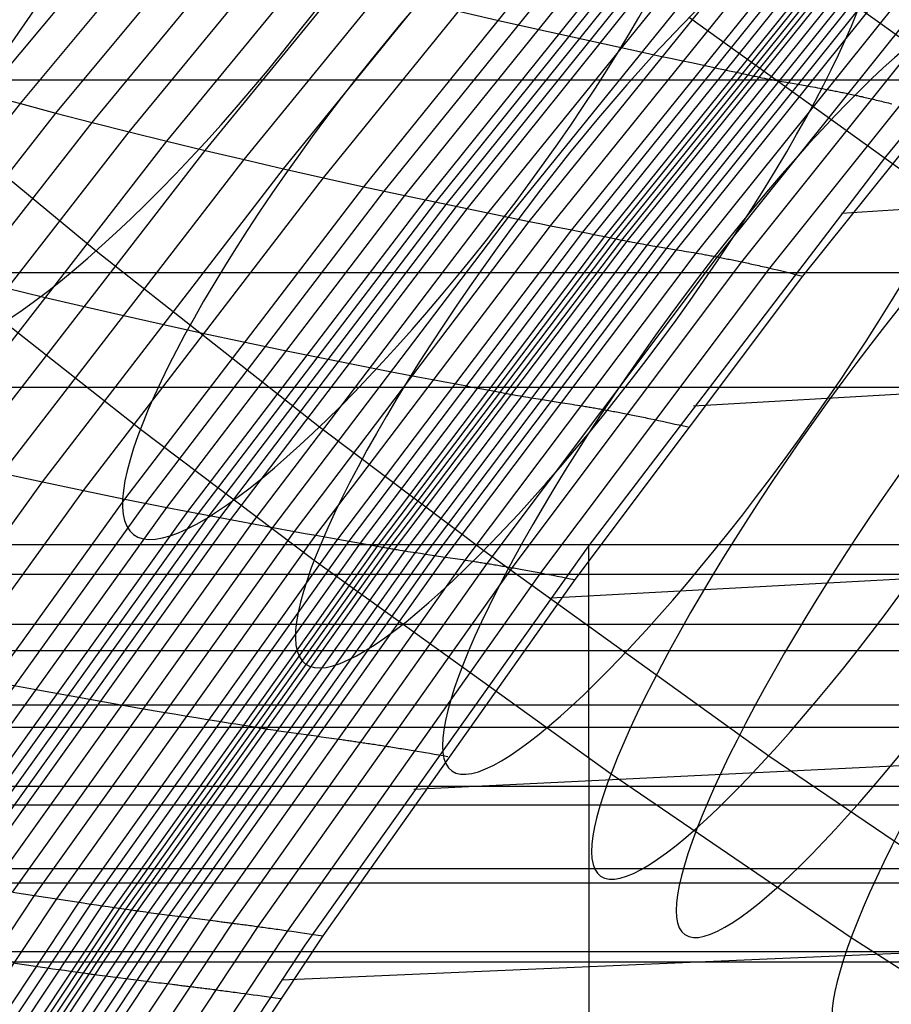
# Model space of a CAD drawing. Extents: x -260 to 296, y -277 to 294.
# Tile 88 of 241: x -152 to -137, y 119 to 136. Entities that reach past the tile are written whole.
import ezdxf

# ---------------------------------------------------------------- set-up
doc = ezdxf.new("R2010")
doc.units = 0
doc.layers.add('PREDEFINITO', color=7, linetype='CONTINUOUS')

msp = doc.modelspace()

# ---------------------------------------------------------------- linework, layer by layer
at = {"layer": 'PREDEFINITO'}
for p, q in [((-137.256, 133.26, 443.449), (-131.97, 139.712, 444.512)), ((-152.492, 134.321, 435.669), (-148.464, 139.137, 436.529)), ((-151.905, 134.162, 436.196), (-147.891, 138.98, 437.049)), ((-143.995, 132.31, 441.482), (-138.549, 139.032, 442.608)), ((-143.644, 132.239, 441.664), (-138.21, 138.955, 442.787)), ((-151.303, 134.002, 436.712), (-147.304, 138.821, 437.558)), ((-143.291, 132.168, 441.838), (-137.869, 138.878, 442.96)), ((-142.933, 132.096, 442), (-137.524, 138.799, 443.119)), ((-150.69, 133.843, 437.215), (-146.704, 138.663, 438.055)), ((-142.571, 132.024, 442.143), (-137.173, 138.719, 443.261)), ((-142.387, 131.987, 442.206), (-136.996, 138.677, 443.324)), ((-142.201, 131.949, 442.262), (-136.816, 138.636, 443.38)), ((-150.064, 133.685, 437.707), (-146.093, 138.504, 438.54)), ((-142.013, 131.911, 442.311), (-136.634, 138.593, 443.43)), ((-141.918, 131.892, 442.333), (-136.543, 138.571, 443.452)), ((-141.822, 131.872, 442.352), (-136.45, 138.549, 443.471)), ((-141.727, 131.853, 442.375), (-136.359, 138.527, 443.494)), ((-141.635, 131.836, 442.405), (-136.27, 138.507, 443.525)), ((-141.458, 131.802, 442.487), (-136.099, 138.47, 443.605)), ((-149.426, 133.527, 438.185), (-145.471, 138.345, 439.012)), ((-141.289, 131.772, 442.59), (-135.935, 138.437, 443.706)), ((-141.124, 131.744, 442.707), (-135.775, 138.406, 443.82)), ((-140.961, 131.717, 442.83), (-135.618, 138.376, 443.941)), ((-140.799, 131.69, 442.953), (-135.46, 138.347, 444.061)), ((-140.465, 131.633, 443.169), (-135.137, 138.285, 444.272)), ((-148.778, 133.37, 438.65), (-144.838, 138.186, 439.471)), ((-140.103, 131.567, 443.295), (-134.787, 138.209, 444.397)), ((-148.12, 133.214, 439.1), (-144.195, 138.026, 439.916)), ((-139.694, 131.484, 443.275), (-134.393, 138.112, 444.382)), ((-139.218, 131.378, 443.05), (-133.936, 137.984, 444.17)), ((-147.451, 133.06, 439.536), (-143.543, 137.868, 440.347)), ((-138.658, 131.242, 442.561), (-133.4, 137.817, 443.707)), ((-146.775, 132.907, 439.957), (-142.882, 137.709, 440.764)), ((-146.091, 132.755, 440.365), (-142.214, 137.552, 441.167)), ((-145.746, 132.68, 440.562), (-141.877, 137.473, 441.362)), ((-145.398, 132.605, 440.753), (-141.538, 137.395, 441.551)), ((-145.049, 132.53, 440.939), (-141.197, 137.316, 441.735)), ((-144.873, 132.493, 441.03), (-141.025, 137.277, 441.825)), ((-144.697, 132.455, 441.119), (-140.853, 137.238, 441.913)), ((-144.521, 132.419, 441.208), (-140.681, 137.199, 442.001)), ((-144.345, 132.382, 441.298), (-140.51, 137.16, 442.091)), ((-137.711, 135.785, 407.166), (-133.108, 132.477, 406.08)), ((-144.511, 135.73, 440.426), (-143.836, 135.574, 440.831)), ((-140.581, 135.621, 396.223), (-135.781, 132.171, 395.091)), ((-143.836, 135.574, 440.831), (-143.153, 135.42, 441.217)), ((-143.153, 135.42, 441.217), (-141.423, 135.042, 442.122)), ((-141.423, 135.042, 442.122), (-141.074, 134.968, 442.295)), ((-141.074, 134.968, 442.295), (-140.899, 134.931, 442.378)), ((-140.899, 134.931, 442.378), (-140.722, 134.893, 442.456)), ((-140.722, 134.893, 442.456), (-140.544, 134.856, 442.53)), ((-140.544, 134.856, 442.53), (-140.365, 134.817, 442.599)), ((-140.365, 134.817, 442.599), (-140.183, 134.779, 442.662)), ((-140.183, 134.779, 442.662), (-140.092, 134.759, 442.691)), ((-140.092, 134.759, 442.691), (-140, 134.739, 442.718)), ((-140, 134.739, 442.718), (-139.907, 134.719, 442.744)), ((-139.907, 134.719, 442.744), (-139.814, 134.699, 442.767)), ((-139.814, 134.699, 442.767), (-139.579, 134.648, 442.819)), ((-139.579, 134.648, 442.819), (-139.556, 134.643, 442.825)), ((-139.556, 134.643, 442.825), (-139.533, 134.638, 442.831)), ((-139.533, 134.638, 442.831), (-139.51, 134.633, 442.838)), ((-139.51, 134.633, 442.838), (-139.487, 134.629, 442.845)), ((-139.487, 134.629, 442.845), (-139.465, 134.624, 442.853)), ((-139.465, 134.624, 442.853), (-139.442, 134.619, 442.862)), ((-139.442, 134.619, 442.862), (-139.42, 134.615, 442.87)), ((-163.775, 134.567, 409.622), (199.65, 134.567, 409.622)), ((-154.108, 134.553, 411.971), (-150.623, 131.671, 410.811)), ((-139.42, 134.615, 442.87), (-139.398, 134.61, 442.88)), ((-139.398, 134.61, 442.88), (-139.354, 134.601, 442.899)), ((-139.354, 134.601, 442.899), (-139.311, 134.593, 442.92)), ((-139.311, 134.593, 442.92), (-139.268, 134.584, 442.943)), ((-139.268, 134.584, 442.943), (-139.225, 134.576, 442.967)), ((-139.225, 134.576, 442.967), (-139.183, 134.568, 442.992)), ((-139.183, 134.568, 442.992), (-139.142, 134.56, 443.018)), ((-139.142, 134.56, 443.018), (-139.1, 134.553, 443.045)), ((-139.1, 134.553, 443.045), (-139.018, 134.538, 443.101)), ((-139.018, 134.538, 443.101), (-138.937, 134.523, 443.161)), ((-138.937, 134.523, 443.161), (-138.617, 134.467, 443.405)), ((-138.617, 134.467, 443.405), (-138.536, 134.453, 443.463)), ((-138.536, 134.453, 443.463), (-138.454, 134.439, 443.519)), ((-152.492, 134.321, 435.669), (-151.905, 134.162, 436.196)), ((-138.454, 134.439, 443.519), (-138.413, 134.431, 443.545)), ((-138.413, 134.431, 443.545), (-138.371, 134.424, 443.571)), ((-138.371, 134.424, 443.571), (-138.329, 134.416, 443.595)), ((-138.329, 134.416, 443.595), (-138.287, 134.408, 443.618)), ((-138.287, 134.408, 443.618), (-138.244, 134.4, 443.64)), ((-138.244, 134.4, 443.64), (-138.201, 134.392, 443.66)), ((-138.201, 134.392, 443.66), (-138.179, 134.388, 443.67)), ((-138.179, 134.388, 443.67), (-138.157, 134.384, 443.679)), ((-138.157, 134.384, 443.679), (-138.135, 134.379, 443.687)), ((-138.135, 134.379, 443.687), (-138.113, 134.375, 443.696)), ((-138.113, 134.375, 443.696), (-138.091, 134.371, 443.704)), ((-138.091, 134.371, 443.704), (-138.068, 134.366, 443.711)), ((-138.068, 134.366, 443.711), (-138.046, 134.362, 443.718)), ((-138.046, 134.362, 443.718), (-138.023, 134.357, 443.724)), ((-138.023, 134.357, 443.724), (-138, 134.353, 443.73)), ((-138, 134.353, 443.73), (-137.977, 134.348, 443.735)), ((-137.977, 134.348, 443.735), (-137.953, 134.343, 443.74)), ((-137.953, 134.343, 443.74), (-137.93, 134.338, 443.744)), ((-137.93, 134.338, 443.744), (-137.906, 134.333, 443.748)), ((-137.906, 134.333, 443.748), (-137.882, 134.328, 443.751)), ((-137.882, 134.328, 443.751), (-137.858, 134.323, 443.754)), ((-137.858, 134.323, 443.754), (-137.834, 134.318, 443.755)), ((-137.834, 134.318, 443.755), (-137.81, 134.313, 443.757)), ((-137.81, 134.313, 443.757), (-137.785, 134.307, 443.757)), ((-137.785, 134.307, 443.757), (-137.76, 134.302, 443.757)), ((-137.76, 134.302, 443.757), (-137.735, 134.297, 443.757)), ((-137.735, 134.297, 443.757), (-137.71, 134.291, 443.755)), ((-137.71, 134.291, 443.755), (-137.685, 134.285, 443.753)), ((-137.685, 134.285, 443.753), (-137.659, 134.28, 443.751)), ((-156.095, 128.841, 435.302), (-151.905, 134.162, 436.196)), ((-151.905, 134.162, 436.196), (-151.303, 134.002, 436.712)), ((-137.659, 134.28, 443.751), (-137.633, 134.274, 443.747)), ((-137.633, 134.274, 443.747), (-137.607, 134.268, 443.743)), ((-137.607, 134.268, 443.743), (-137.58, 134.262, 443.738)), ((-137.58, 134.262, 443.738), (-137.554, 134.255, 443.732)), ((-137.554, 134.255, 443.732), (-137.527, 134.249, 443.726)), ((-137.527, 134.249, 443.726), (-137.5, 134.243, 443.719)), ((-137.5, 134.243, 443.719), (-137.472, 134.236, 443.711)), ((-137.472, 134.236, 443.711), (-137.445, 134.23, 443.702)), ((-137.445, 134.23, 443.702), (-137.417, 134.223, 443.692)), ((-137.417, 134.223, 443.692), (-137.388, 134.216, 443.682)), ((-137.388, 134.216, 443.682), (-137.36, 134.209, 443.67)), ((-137.36, 134.209, 443.67), (-137.331, 134.202, 443.658)), ((-137.331, 134.202, 443.658), (-137.302, 134.195, 443.645)), ((-137.302, 134.195, 443.645), (-137.273, 134.188, 443.631)), ((-137.273, 134.188, 443.631), (-137.243, 134.181, 443.616)), ((-137.243, 134.181, 443.616), (-137.213, 134.173, 443.6)), ((-137.213, 134.173, 443.6), (-137.183, 134.165, 443.583)), ((-137.183, 134.165, 443.583), (-137.153, 134.158, 443.565)), ((-155.479, 128.682, 435.826), (-151.303, 134.002, 436.712)), ((-151.303, 134.002, 436.712), (-150.69, 133.843, 437.215)), ((-154.85, 128.524, 436.337), (-150.69, 133.843, 437.215)), ((-150.69, 133.843, 437.215), (-150.064, 133.685, 437.707)), ((-154.208, 128.368, 436.835), (-150.064, 133.685, 437.707)), ((-150.064, 133.685, 437.707), (-149.426, 133.527, 438.185)), ((-138.004, 132.31, 443.298), (-115.58, 133.758, 450.335)), ((-153.555, 128.213, 437.32), (-149.426, 133.527, 438.185)), ((-149.426, 133.527, 438.185), (-148.778, 133.37, 438.65)), ((-152.891, 128.061, 437.792), (-148.778, 133.37, 438.65)), ((-148.778, 133.37, 438.65), (-148.12, 133.214, 439.1)), ((-152.216, 127.91, 438.248), (-148.12, 133.214, 439.1)), ((-148.12, 133.214, 439.1), (-147.451, 133.06, 439.536)), ((-142.293, 126.664, 442.427), (-137.256, 133.26, 443.449)), ((-151.532, 127.761, 438.69), (-147.451, 133.06, 439.536)), ((-147.451, 133.06, 439.536), (-146.775, 132.907, 439.957)), ((-150.839, 127.615, 439.117), (-146.775, 132.907, 439.957)), ((-146.775, 132.907, 439.957), (-146.091, 132.755, 440.365)), ((-150.138, 127.471, 439.529), (-146.091, 132.755, 440.365)), ((-149.784, 127.4, 439.729), (-145.746, 132.68, 440.562)), ((-146.091, 132.755, 440.365), (-145.398, 132.605, 440.753)), ((-149.428, 127.329, 439.923), (-145.398, 132.605, 440.753)), ((-149.07, 127.259, 440.111), (-145.049, 132.53, 440.939)), ((-148.89, 127.225, 440.202), (-144.873, 132.493, 441.03)), ((-148.709, 127.19, 440.292), (-144.697, 132.455, 441.119)), ((-145.398, 132.605, 440.753), (-143.644, 132.239, 441.664)), ((-148.529, 127.155, 440.382), (-144.521, 132.419, 441.208)), ((-148.349, 127.121, 440.474), (-144.345, 132.382, 441.298)), ((-147.99, 127.055, 440.66), (-143.995, 132.31, 441.482)), ((-147.63, 126.989, 440.844), (-143.644, 132.239, 441.664)), ((-147.268, 126.923, 441.02), (-143.291, 132.168, 441.838)), ((-143.644, 132.239, 441.664), (-143.291, 132.168, 441.838)), ((-143.291, 132.168, 441.838), (-143.113, 132.132, 441.921)), ((-143.113, 132.132, 441.921), (-142.933, 132.096, 442)), ((-146.902, 126.858, 441.184), (-142.933, 132.096, 442)), ((-146.531, 126.792, 441.328), (-142.571, 132.024, 442.143)), ((-146.342, 126.759, 441.392), (-142.387, 131.987, 442.206)), ((-142.933, 132.096, 442), (-142.753, 132.06, 442.074)), ((-142.753, 132.06, 442.074), (-142.571, 132.024, 442.143)), ((-142.571, 132.024, 442.143), (-142.387, 131.987, 442.206)), ((-142.387, 131.987, 442.206), (-142.294, 131.968, 442.235)), ((-142.294, 131.968, 442.235), (-142.201, 131.949, 442.262)), ((-153.895, 131.818, 399.982), (-149.874, 128.653, 398.8)), ((-146.151, 126.725, 441.448), (-142.201, 131.949, 442.262)), ((-145.958, 126.691, 441.497), (-142.013, 131.911, 442.311)), ((-145.861, 126.674, 441.518), (-141.918, 131.892, 442.333)), ((-145.763, 126.656, 441.537), (-141.822, 131.872, 442.352)), ((-145.666, 126.639, 441.56), (-141.727, 131.853, 442.375)), ((-145.572, 126.623, 441.591), (-141.635, 131.836, 442.405)), ((-145.39, 126.593, 441.674), (-141.458, 131.802, 442.487)), ((-142.201, 131.949, 442.262), (-142.107, 131.93, 442.288)), ((-142.107, 131.93, 442.288), (-142.013, 131.911, 442.311)), ((-142.013, 131.911, 442.311), (-141.774, 131.863, 442.363)), ((-141.774, 131.863, 442.363), (-141.751, 131.858, 442.369)), ((-141.751, 131.858, 442.369), (-141.727, 131.853, 442.375)), ((-141.727, 131.853, 442.375), (-141.704, 131.849, 442.382)), ((-141.704, 131.849, 442.382), (-141.681, 131.844, 442.389)), ((-141.681, 131.844, 442.389), (-141.658, 131.84, 442.397)), ((-141.658, 131.84, 442.397), (-141.635, 131.836, 442.405)), ((-141.635, 131.836, 442.405), (-141.613, 131.831, 442.414)), ((-141.613, 131.831, 442.414), (-141.59, 131.827, 442.424)), ((-141.59, 131.827, 442.424), (-141.546, 131.819, 442.443)), ((-141.546, 131.819, 442.443), (-141.502, 131.81, 442.465)), ((-141.502, 131.81, 442.465), (-141.458, 131.802, 442.487)), ((-141.458, 131.802, 442.487), (-141.415, 131.795, 442.511)), ((-141.415, 131.795, 442.511), (-141.373, 131.787, 442.536)), ((-141.373, 131.787, 442.536), (-141.331, 131.779, 442.563)), ((-150.623, 131.671, 410.811), (-146.841, 128.693, 409.699)), ((-145.217, 126.566, 441.778), (-141.289, 131.772, 442.59)), ((-145.048, 126.54, 441.897), (-141.124, 131.744, 442.707)), ((-144.882, 126.515, 442.023), (-140.961, 131.717, 442.83)), ((-144.716, 126.49, 442.148), (-140.799, 131.69, 442.953)), ((-144.374, 126.439, 442.368), (-140.465, 131.633, 443.169)), ((-141.331, 131.779, 442.563), (-141.289, 131.772, 442.59)), ((-141.289, 131.772, 442.59), (-141.206, 131.758, 442.647)), ((-141.206, 131.758, 442.647), (-141.124, 131.744, 442.707)), ((-141.124, 131.744, 442.707), (-140.799, 131.69, 442.953)), ((-140.799, 131.69, 442.953), (-140.717, 131.676, 443.012)), ((-140.717, 131.676, 443.012), (-140.634, 131.662, 443.069)), ((-140.634, 131.662, 443.069), (-140.592, 131.655, 443.095)), ((-140.592, 131.655, 443.095), (-140.55, 131.648, 443.121)), ((-140.55, 131.648, 443.121), (-140.508, 131.641, 443.146)), ((-140.508, 131.641, 443.146), (-140.465, 131.633, 443.169)), ((-140.465, 131.633, 443.169), (-140.422, 131.626, 443.191)), ((-140.422, 131.626, 443.191), (-140.378, 131.618, 443.211)), ((-140.378, 131.618, 443.211), (-140.356, 131.614, 443.221)), ((-144.003, 126.381, 442.495), (-140.103, 131.567, 443.295)), ((-143.583, 126.31, 442.471), (-139.694, 131.484, 443.275)), ((-140.356, 131.614, 443.221), (-140.333, 131.61, 443.23)), ((-140.333, 131.61, 443.23), (-140.311, 131.606, 443.239)), ((-140.311, 131.606, 443.239), (-140.289, 131.602, 443.247)), ((-140.289, 131.602, 443.247), (-140.266, 131.598, 443.255)), ((-140.266, 131.598, 443.255), (-140.243, 131.594, 443.262)), ((-140.243, 131.594, 443.262), (-140.22, 131.589, 443.269)), ((-140.22, 131.589, 443.269), (-140.197, 131.585, 443.275)), ((-140.197, 131.585, 443.275), (-140.174, 131.581, 443.281)), ((-140.174, 131.581, 443.281), (-140.15, 131.576, 443.286)), ((-140.15, 131.576, 443.286), (-140.127, 131.572, 443.291)), ((-140.127, 131.572, 443.291), (-140.103, 131.567, 443.295)), ((-140.103, 131.567, 443.295), (-140.079, 131.563, 443.299)), ((-140.079, 131.563, 443.299), (-140.055, 131.558, 443.302)), ((-140.055, 131.558, 443.302), (-140.03, 131.553, 443.305)), ((-140.03, 131.553, 443.305), (-140.006, 131.548, 443.306)), ((-140.006, 131.548, 443.306), (-139.981, 131.543, 443.308)), ((-139.981, 131.543, 443.308), (-139.956, 131.538, 443.308)), ((-139.956, 131.538, 443.308), (-139.931, 131.533, 443.308)), ((-139.931, 131.533, 443.308), (-139.905, 131.528, 443.307)), ((-139.905, 131.528, 443.307), (-139.88, 131.523, 443.306)), ((-139.88, 131.523, 443.306), (-139.854, 131.518, 443.304)), ((-139.854, 131.518, 443.304), (-139.828, 131.512, 443.301)), ((-139.828, 131.512, 443.301), (-139.801, 131.507, 443.297)), ((-139.801, 131.507, 443.297), (-139.775, 131.501, 443.293)), ((-139.775, 131.501, 443.293), (-139.748, 131.496, 443.288)), ((-139.748, 131.496, 443.288), (-139.721, 131.49, 443.282)), ((-139.721, 131.49, 443.282), (-139.694, 131.484, 443.275)), ((-139.694, 131.484, 443.275), (-139.666, 131.478, 443.268)), ((-139.666, 131.478, 443.268), (-139.638, 131.472, 443.259)), ((-139.638, 131.472, 443.259), (-139.61, 131.466, 443.25)), ((-139.61, 131.466, 443.25), (-139.582, 131.46, 443.24)), ((-139.582, 131.46, 443.24), (-139.553, 131.454, 443.229)), ((-139.553, 131.454, 443.229), (-139.524, 131.448, 443.218)), ((-163.775, 131.307, 418.068), (199.65, 131.307, 418.068)), ((-143.094, 126.22, 442.236), (-139.218, 131.378, 443.05)), ((-139.524, 131.448, 443.218), (-139.495, 131.441, 443.205)), ((-139.495, 131.441, 443.205), (-139.465, 131.434, 443.192)), ((-139.465, 131.434, 443.192), (-139.436, 131.428, 443.177)), ((-139.436, 131.428, 443.177), (-139.406, 131.421, 443.162)), ((-139.406, 131.421, 443.162), (-139.375, 131.414, 443.146)), ((-139.375, 131.414, 443.146), (-139.344, 131.407, 443.128)), ((-139.344, 131.407, 443.128), (-139.313, 131.4, 443.11)), ((-139.313, 131.4, 443.11), (-139.282, 131.393, 443.091)), ((-139.282, 131.393, 443.091), (-139.218, 131.378, 443.05)), ((-139.218, 131.378, 443.05), (-139.153, 131.363, 443.004)), ((-139.153, 131.363, 443.004), (-139.087, 131.347, 442.955)), ((-139.087, 131.347, 442.955), (-139.019, 131.331, 442.9)), ((-139.019, 131.331, 442.9), (-138.95, 131.314, 442.842)), ((-138.95, 131.314, 442.842), (-138.879, 131.297, 442.779)), ((-138.879, 131.297, 442.779), (-138.807, 131.279, 442.711)), ((-142.517, 126.108, 441.73), (-138.658, 131.242, 442.561)), ((-138.807, 131.279, 442.711), (-138.734, 131.261, 442.639)), ((-138.734, 131.261, 442.639), (-138.658, 131.242, 442.561)), ((-152.151, 131.046, 437.268), (-151.506, 130.89, 437.75)), ((-151.506, 130.89, 437.75), (-150.849, 130.735, 438.218)), ((-150.849, 130.735, 438.218), (-150.183, 130.581, 438.671)), ((-150.183, 130.581, 438.671), (-149.506, 130.429, 439.11)), ((-140.514, 129.047, 442.788), (-115.577, 130.499, 450.547)), ((-149.506, 130.429, 439.11), (-148.822, 130.279, 439.534)), ((-148.822, 130.279, 439.534), (-148.129, 130.131, 439.944)), ((-148.129, 130.131, 439.944), (-147.428, 129.985, 440.335)), ((-147.428, 129.985, 440.335), (-145.651, 129.631, 441.25)), ((-145.651, 129.631, 441.25), (-145.294, 129.563, 441.426)), ((-145.294, 129.563, 441.426), (-145.114, 129.529, 441.509)), ((-145.114, 129.529, 441.509), (-144.932, 129.495, 441.588)), ((-144.932, 129.495, 441.588), (-144.75, 129.46, 441.663)), ((-144.75, 129.46, 441.663), (-144.565, 129.425, 441.732)), ((-168.263, 129.363, 408.162), (204.125, 129.363, 408.162)), ((-144.565, 129.425, 441.732), (-144.379, 129.39, 441.795)), ((-144.379, 129.39, 441.795), (-144.285, 129.372, 441.824)), ((-144.285, 129.372, 441.824), (-144.19, 129.354, 441.852)), ((-144.19, 129.354, 441.852), (-144.095, 129.337, 441.877)), ((-144.095, 129.337, 441.877), (-144, 129.318, 441.901)), ((-144, 129.318, 441.901), (-143.758, 129.273, 441.952)), ((-143.758, 129.273, 441.952), (-143.734, 129.268, 441.958)), ((-143.734, 129.268, 441.958), (-143.711, 129.264, 441.964)), ((-143.711, 129.264, 441.964), (-143.687, 129.259, 441.971)), ((-143.687, 129.259, 441.971), (-143.664, 129.255, 441.978)), ((-143.664, 129.255, 441.978), (-143.641, 129.251, 441.986)), ((-143.641, 129.251, 441.986), (-143.618, 129.247, 441.995)), ((-143.618, 129.247, 441.995), (-143.595, 129.243, 442.003)), ((-143.595, 129.243, 442.003), (-143.572, 129.239, 442.013)), ((-143.572, 129.239, 442.013), (-143.527, 129.231, 442.033)), ((-143.527, 129.231, 442.033), (-143.483, 129.223, 442.054)), ((-143.483, 129.223, 442.054), (-143.439, 129.215, 442.077)), ((-143.439, 129.215, 442.077), (-143.395, 129.208, 442.101)), ((-143.395, 129.208, 442.101), (-143.352, 129.2, 442.126)), ((-143.352, 129.2, 442.126), (-143.309, 129.193, 442.153)), ((-143.309, 129.193, 442.153), (-143.267, 129.186, 442.18)), ((-143.267, 129.186, 442.18), (-143.183, 129.172, 442.238)), ((-143.183, 129.172, 442.238), (-143.1, 129.159, 442.298)), ((-143.1, 129.159, 442.298), (-142.771, 129.107, 442.547)), ((-142.771, 129.107, 442.547), (-142.689, 129.094, 442.607)), ((-142.689, 129.094, 442.607), (-142.605, 129.081, 442.663)), ((-142.605, 129.081, 442.663), (-142.563, 129.074, 442.69)), ((-142.563, 129.074, 442.69), (-142.52, 129.067, 442.716)), ((-142.52, 129.067, 442.716), (-142.477, 129.06, 442.741)), ((-142.477, 129.06, 442.741), (-142.433, 129.053, 442.765)), ((-142.433, 129.053, 442.765), (-142.39, 129.046, 442.787)), ((-142.39, 129.046, 442.787), (-142.345, 129.039, 442.807)), ((-142.345, 129.039, 442.807), (-142.323, 129.035, 442.817)), ((-142.323, 129.035, 442.817), (-142.3, 129.031, 442.826)), ((-142.3, 129.031, 442.826), (-142.278, 129.027, 442.835)), ((-142.278, 129.027, 442.835), (-142.255, 129.024, 442.843)), ((-142.255, 129.024, 442.843), (-142.232, 129.02, 442.851)), ((-142.232, 129.02, 442.851), (-142.209, 129.016, 442.858)), ((-142.209, 129.016, 442.858), (-142.186, 129.012, 442.865)), ((-142.186, 129.012, 442.865), (-142.162, 129.008, 442.871)), ((-142.162, 129.008, 442.871), (-142.139, 129.004, 442.877)), ((-142.139, 129.004, 442.877), (-142.115, 128.999, 442.883)), ((-142.115, 128.999, 442.883), (-142.091, 128.995, 442.887)), ((-142.091, 128.995, 442.887), (-142.067, 128.991, 442.892)), ((-142.067, 128.991, 442.892), (-142.043, 128.987, 442.895)), ((-142.043, 128.987, 442.895), (-142.018, 128.982, 442.898)), ((-142.018, 128.982, 442.898), (-141.993, 128.978, 442.9)), ((-141.993, 128.978, 442.9), (-141.968, 128.973, 442.902)), ((-141.968, 128.973, 442.902), (-141.943, 128.969, 442.903)), ((-141.943, 128.969, 442.903), (-141.918, 128.964, 442.904)), ((-141.918, 128.964, 442.904), (-141.893, 128.959, 442.904)), ((-141.893, 128.959, 442.904), (-141.867, 128.955, 442.903)), ((-141.867, 128.955, 442.903), (-141.841, 128.95, 442.901)), ((-141.841, 128.95, 442.901), (-141.815, 128.945, 442.899)), ((-141.815, 128.945, 442.899), (-141.788, 128.94, 442.896)), ((-141.788, 128.94, 442.896), (-141.761, 128.935, 442.892)), ((-141.761, 128.935, 442.892), (-141.735, 128.93, 442.888)), ((-141.735, 128.93, 442.888), (-141.707, 128.924, 442.882)), ((-141.707, 128.924, 442.882), (-141.68, 128.919, 442.876)), ((-141.68, 128.919, 442.876), (-141.652, 128.914, 442.869)), ((-141.652, 128.914, 442.869), (-141.624, 128.908, 442.862)), ((-141.624, 128.908, 442.862), (-141.596, 128.903, 442.853)), ((-141.596, 128.903, 442.853), (-141.568, 128.897, 442.844)), ((-141.568, 128.897, 442.844), (-141.539, 128.891, 442.834)), ((-141.539, 128.891, 442.834), (-141.51, 128.886, 442.822)), ((-141.51, 128.886, 442.822), (-141.48, 128.88, 442.81)), ((-141.48, 128.88, 442.81), (-141.451, 128.874, 442.798)), ((-141.451, 128.874, 442.798), (-141.421, 128.868, 442.784)), ((-141.421, 128.868, 442.784), (-141.391, 128.862, 442.769)), ((-141.391, 128.862, 442.769), (-141.36, 128.855, 442.753)), ((-141.36, 128.855, 442.753), (-141.329, 128.849, 442.737)), ((-141.329, 128.849, 442.737), (-141.298, 128.842, 442.719)), ((-141.298, 128.842, 442.719), (-141.267, 128.836, 442.701)), ((-141.267, 128.836, 442.701), (-141.235, 128.829, 442.681)), ((-141.235, 128.829, 442.681), (-141.17, 128.816, 442.639)), ((-141.17, 128.816, 442.639), (-141.104, 128.802, 442.593)), ((-141.104, 128.802, 442.593), (-141.037, 128.787, 442.542)), ((-141.037, 128.787, 442.542), (-140.968, 128.772, 442.487)), ((-149.874, 128.653, 398.8), (-146.933, 126.435, 398.026)), ((-146.841, 128.693, 409.699), (-144.063, 126.598, 408.969)), ((-140.968, 128.772, 442.487), (-140.898, 128.757, 442.427)), ((-140.898, 128.757, 442.427), (-140.826, 128.741, 442.363)), ((-140.826, 128.741, 442.363), (-140.753, 128.725, 442.294)), ((-140.753, 128.725, 442.294), (-140.678, 128.709, 442.22)), ((-140.678, 128.709, 442.22), (-140.601, 128.691, 442.142)), ((-142.927, 125.799, 442.298), (-102.218, 127.999, 454.565)), ((-152.216, 127.91, 438.248), (-151.532, 127.761, 438.69)), ((-156.042, 121.526, 437.752), (-151.532, 127.761, 438.69)), ((-151.532, 127.761, 438.69), (-150.839, 127.615, 439.117)), ((-155.331, 121.39, 438.187), (-150.839, 127.615, 439.117)), ((-154.611, 121.257, 438.606), (-150.138, 127.471, 439.529)), ((-150.839, 127.615, 439.117), (-150.138, 127.471, 439.529)), ((-150.138, 127.471, 439.529), (-149.428, 127.329, 439.923)), ((-154.248, 121.192, 438.809), (-149.784, 127.4, 439.729)), ((-153.883, 121.128, 439.006), (-149.428, 127.329, 439.923)), ((-149.428, 127.329, 439.923), (-147.63, 126.989, 440.844)), ((-153.515, 121.064, 439.197), (-149.07, 127.259, 440.111)), ((-153.33, 121.033, 439.29), (-148.89, 127.225, 440.202)), ((-153.145, 121.001, 439.381), (-148.709, 127.19, 440.292)), ((-152.959, 120.97, 439.472), (-148.529, 127.155, 440.382)), ((-152.775, 120.94, 439.565), (-148.349, 127.121, 440.474)), ((-152.406, 120.88, 439.754), (-147.99, 127.055, 440.66)), ((-152.037, 120.821, 439.941), (-147.63, 126.989, 440.844)), ((-147.63, 126.989, 440.844), (-147.268, 126.923, 441.02)), ((-151.665, 120.763, 440.121), (-147.268, 126.923, 441.02)), ((-151.29, 120.706, 440.286), (-146.902, 126.858, 441.184)), ((-150.908, 120.648, 440.432), (-146.531, 126.792, 441.328)), ((-147.268, 126.923, 441.02), (-147.086, 126.891, 441.104)), ((-147.086, 126.891, 441.104), (-146.902, 126.858, 441.184)), ((-146.902, 126.858, 441.184), (-146.717, 126.825, 441.259)), ((-146.717, 126.825, 441.259), (-146.531, 126.792, 441.328)), ((-146.531, 126.792, 441.328), (-146.342, 126.759, 441.392)), ((-170.41, 126.704, 407.444), (206.265, 126.704, 407.444)), ((-150.714, 120.619, 440.496), (-146.342, 126.759, 441.392)), ((-150.519, 120.59, 440.553), (-146.151, 126.725, 441.448)), ((-150.32, 120.561, 440.602), (-145.958, 126.691, 441.497)), ((-150.22, 120.547, 440.624), (-145.861, 126.674, 441.518)), ((-150.119, 120.532, 440.643), (-145.763, 126.656, 441.537)), ((-150.02, 120.518, 440.665), (-145.666, 126.639, 441.56)), ((-149.923, 120.504, 440.696), (-145.572, 126.623, 441.591)), ((-147.083, 119.925, 441.461), (-142.293, 126.664, 442.427)), ((-146.342, 126.759, 441.392), (-146.247, 126.742, 441.421)), ((-146.247, 126.742, 441.421), (-146.151, 126.725, 441.448)), ((-146.151, 126.725, 441.448), (-146.055, 126.708, 441.473)), ((-146.055, 126.708, 441.473), (-145.958, 126.691, 441.497)), ((-145.958, 126.691, 441.497), (-145.714, 126.648, 441.548)), ((-145.714, 126.648, 441.548), (-145.69, 126.644, 441.554)), ((-145.69, 126.644, 441.554), (-145.666, 126.639, 441.56)), ((-145.666, 126.639, 441.56), (-145.642, 126.635, 441.567)), ((-145.642, 126.635, 441.567), (-145.618, 126.631, 441.574)), ((-145.618, 126.631, 441.574), (-145.595, 126.627, 441.582)), ((-145.595, 126.627, 441.582), (-145.572, 126.623, 441.591)), ((-145.572, 126.623, 441.591), (-145.548, 126.62, 441.6)), ((-145.548, 126.62, 441.6), (-145.525, 126.616, 441.609)), ((-142.276, 119.527, 442.942), (-142.281, 126.68, 442.429)), ((-149.737, 120.478, 440.78), (-145.39, 126.593, 441.674)), ((-149.559, 120.454, 440.887), (-145.217, 126.566, 441.778)), ((-149.386, 120.431, 441.009), (-145.048, 126.54, 441.897)), ((-149.215, 120.409, 441.137), (-144.882, 126.515, 442.023)), ((-149.045, 120.388, 441.266), (-144.716, 126.49, 442.148)), ((-145.525, 126.616, 441.609), (-145.48, 126.608, 441.629)), ((-145.48, 126.608, 441.629), (-145.435, 126.601, 441.651)), ((-145.435, 126.601, 441.651), (-145.39, 126.593, 441.674)), ((-145.39, 126.593, 441.674), (-145.346, 126.586, 441.698)), ((-145.346, 126.586, 441.698), (-145.303, 126.579, 441.724)), ((-145.303, 126.579, 441.724), (-145.259, 126.573, 441.75)), ((-145.259, 126.573, 441.75), (-145.217, 126.566, 441.778)), ((-145.217, 126.566, 441.778), (-145.132, 126.553, 441.836)), ((-145.132, 126.553, 441.836), (-145.048, 126.54, 441.897)), ((-145.048, 126.54, 441.897), (-144.716, 126.49, 442.148)), ((-144.716, 126.49, 442.148), (-144.632, 126.478, 442.208)), ((-144.632, 126.478, 442.208), (-144.547, 126.465, 442.266)), ((-144.547, 126.465, 442.266), (-144.504, 126.459, 442.293)), ((-144.504, 126.459, 442.293), (-144.461, 126.452, 442.319)), ((-144.063, 126.598, 408.969), (-139.235, 123.128, 407.83)), ((-148.695, 120.344, 441.489), (-144.374, 126.439, 442.368)), ((-148.314, 120.295, 441.619), (-144.003, 126.381, 442.495)), ((-147.882, 120.238, 441.591), (-143.583, 126.31, 442.471)), ((-146.933, 126.435, 398.026), (-141.908, 122.823, 396.841)), ((-144.461, 126.452, 442.319), (-144.418, 126.446, 442.344)), ((-144.418, 126.446, 442.344), (-144.374, 126.439, 442.368)), ((-144.374, 126.439, 442.368), (-144.329, 126.432, 442.39)), ((-144.329, 126.432, 442.39), (-144.285, 126.425, 442.41)), ((-144.285, 126.425, 442.41), (-144.262, 126.422, 442.42)), ((-144.262, 126.422, 442.42), (-144.239, 126.418, 442.429)), ((-144.239, 126.418, 442.429), (-144.216, 126.415, 442.438)), ((-144.216, 126.415, 442.438), (-144.193, 126.411, 442.447)), ((-144.193, 126.411, 442.447), (-144.17, 126.408, 442.454)), ((-144.17, 126.408, 442.454), (-144.147, 126.404, 442.462)), ((-144.147, 126.404, 442.462), (-144.123, 126.4, 442.469)), ((-144.123, 126.4, 442.469), (-144.099, 126.396, 442.475)), ((-144.099, 126.396, 442.475), (-144.076, 126.393, 442.481)), ((-144.076, 126.393, 442.481), (-144.051, 126.389, 442.486)), ((-144.051, 126.389, 442.486), (-144.027, 126.385, 442.491)), ((-144.027, 126.385, 442.491), (-144.003, 126.381, 442.495)), ((-144.003, 126.381, 442.495), (-143.978, 126.377, 442.499)), ((-143.978, 126.377, 442.499), (-143.953, 126.373, 442.502)), ((-143.953, 126.373, 442.502), (-143.928, 126.369, 442.504)), ((-143.928, 126.369, 442.504), (-143.903, 126.364, 442.506)), ((-143.903, 126.364, 442.506), (-143.878, 126.36, 442.507)), ((-143.878, 126.36, 442.507), (-143.852, 126.356, 442.507)), ((-143.852, 126.356, 442.507), (-143.826, 126.352, 442.507)), ((-143.826, 126.352, 442.507), (-143.8, 126.347, 442.506)), ((-143.8, 126.347, 442.506), (-143.774, 126.343, 442.504)), ((-143.774, 126.343, 442.504), (-143.747, 126.338, 442.502)), ((-143.747, 126.338, 442.502), (-143.72, 126.334, 442.499)), ((-143.72, 126.334, 442.499), (-143.693, 126.329, 442.495)), ((-143.693, 126.329, 442.495), (-143.666, 126.324, 442.49)), ((-143.666, 126.324, 442.49), (-143.639, 126.319, 442.484)), ((-143.639, 126.319, 442.484), (-143.611, 126.314, 442.478)), ((-143.611, 126.314, 442.478), (-143.583, 126.31, 442.471)), ((-143.583, 126.31, 442.471), (-143.554, 126.305, 442.463)), ((-143.554, 126.305, 442.463), (-143.526, 126.299, 442.455)), ((-143.526, 126.299, 442.455), (-143.497, 126.294, 442.445)), ((-143.497, 126.294, 442.445), (-143.468, 126.289, 442.435)), ((-143.468, 126.289, 442.435), (-143.438, 126.284, 442.423)), ((-168.263, 126.202, 416.63), (204.125, 126.202, 416.63)), ((-147.378, 120.168, 441.345), (-143.094, 126.22, 442.236)), ((-143.438, 126.284, 442.423), (-143.409, 126.278, 442.411)), ((-143.409, 126.278, 442.411), (-143.379, 126.273, 442.398)), ((-143.379, 126.273, 442.398), (-143.348, 126.267, 442.384)), ((-143.348, 126.267, 442.384), (-143.318, 126.262, 442.369)), ((-143.318, 126.262, 442.369), (-143.287, 126.256, 442.353)), ((-143.287, 126.256, 442.353), (-143.255, 126.25, 442.336)), ((-143.255, 126.25, 442.336), (-143.224, 126.244, 442.318)), ((-143.224, 126.244, 442.318), (-143.192, 126.238, 442.299)), ((-143.192, 126.238, 442.299), (-143.16, 126.232, 442.279)), ((-143.16, 126.232, 442.279), (-143.094, 126.22, 442.236)), ((-143.094, 126.22, 442.236), (-143.027, 126.207, 442.189)), ((-143.027, 126.207, 442.189), (-142.959, 126.194, 442.137)), ((-142.959, 126.194, 442.137), (-142.889, 126.181, 442.081)), ((-142.889, 126.181, 442.081), (-142.818, 126.167, 442.02)), ((-142.818, 126.167, 442.02), (-142.745, 126.153, 441.955)), ((-142.745, 126.153, 441.955), (-142.67, 126.138, 441.885)), ((-142.67, 126.138, 441.885), (-142.594, 126.123, 441.81)), ((-142.594, 126.123, 441.81), (-142.517, 126.108, 441.73)), ((-146.783, 120.082, 440.819), (-142.517, 126.108, 441.73)), ((-171.464, 125.354, 407.086), (207.316, 125.354, 407.086)), ((-169.343, 124.911, 416.278), (205.202, 124.911, 416.278)), ((-145.248, 122.563, 441.829), (-102.215, 124.644, 454.68)), ((-152.394, 124.388, 439.064), (-151.675, 124.253, 439.46)), ((-151.675, 124.253, 439.46), (-149.853, 123.928, 440.388)), ((-172.505, 123.99, 406.727), (208.353, 123.99, 406.727)), ((-149.853, 123.928, 440.388), (-149.486, 123.867, 440.566)), ((-149.486, 123.867, 440.566), (-149.302, 123.836, 440.65)), ((-149.302, 123.836, 440.65), (-149.116, 123.805, 440.73)), ((-149.116, 123.805, 440.73), (-148.928, 123.774, 440.806)), ((-148.928, 123.774, 440.806), (-148.739, 123.743, 440.876)), ((-148.739, 123.743, 440.876), (-148.548, 123.712, 440.939)), ((-148.548, 123.712, 440.939), (-148.451, 123.696, 440.969)), ((-148.451, 123.696, 440.969), (-148.354, 123.681, 440.996)), ((-148.354, 123.681, 440.996), (-148.257, 123.665, 441.021)), ((-148.257, 123.665, 441.021), (-148.159, 123.649, 441.045)), ((-148.159, 123.649, 441.045), (-147.911, 123.609, 441.096)), ((-170.41, 123.609, 415.928), (206.265, 123.609, 415.928)), ((-147.911, 123.609, 441.096), (-147.886, 123.605, 441.102)), ((-147.886, 123.605, 441.102), (-147.862, 123.601, 441.108)), ((-147.862, 123.601, 441.108), (-147.838, 123.598, 441.115)), ((-147.838, 123.598, 441.115), (-147.814, 123.594, 441.122)), ((-147.814, 123.594, 441.122), (-147.79, 123.59, 441.13)), ((-147.79, 123.59, 441.13), (-147.766, 123.587, 441.139)), ((-147.766, 123.587, 441.139), (-147.743, 123.583, 441.148)), ((-147.743, 123.583, 441.148), (-147.72, 123.579, 441.157)), ((-147.72, 123.579, 441.157), (-147.674, 123.572, 441.177)), ((-147.674, 123.572, 441.177), (-147.628, 123.565, 441.199)), ((-147.628, 123.565, 441.199), (-147.583, 123.559, 441.222)), ((-147.583, 123.559, 441.222), (-147.538, 123.552, 441.247)), ((-147.538, 123.552, 441.247), (-147.494, 123.545, 441.273)), ((-147.494, 123.545, 441.273), (-147.45, 123.539, 441.3)), ((-147.45, 123.539, 441.3), (-147.407, 123.533, 441.328)), ((-147.407, 123.533, 441.328), (-147.321, 123.52, 441.386)), ((-147.321, 123.52, 441.386), (-147.236, 123.508, 441.448)), ((-147.236, 123.508, 441.448), (-146.9, 123.462, 441.702)), ((-146.9, 123.462, 441.702), (-146.815, 123.45, 441.763)), ((-146.815, 123.45, 441.763), (-146.729, 123.438, 441.821)), ((-146.729, 123.438, 441.821), (-146.686, 123.432, 441.848)), ((-146.686, 123.432, 441.848), (-146.642, 123.426, 441.875)), ((-146.642, 123.426, 441.875), (-146.598, 123.42, 441.9)), ((-146.598, 123.42, 441.9), (-146.553, 123.414, 441.924)), ((-146.553, 123.414, 441.924), (-146.508, 123.407, 441.946)), ((-146.508, 123.407, 441.946), (-146.463, 123.401, 441.967)), ((-146.463, 123.401, 441.967), (-146.44, 123.398, 441.977)), ((-146.44, 123.398, 441.977), (-146.417, 123.395, 441.986)), ((-146.417, 123.395, 441.986), (-146.394, 123.391, 441.995)), ((-146.394, 123.391, 441.995), (-146.37, 123.388, 442.003)), ((-146.37, 123.388, 442.003), (-146.347, 123.385, 442.011)), ((-146.347, 123.385, 442.011), (-146.323, 123.381, 442.019)), ((-146.323, 123.381, 442.019), (-146.299, 123.378, 442.025)), ((-146.299, 123.378, 442.025), (-146.275, 123.374, 442.032)), ((-146.275, 123.374, 442.032), (-146.251, 123.371, 442.038)), ((-146.251, 123.371, 442.038), (-146.227, 123.367, 442.043)), ((-146.227, 123.367, 442.043), (-146.202, 123.364, 442.048)), ((-146.202, 123.364, 442.048), (-146.177, 123.36, 442.052)), ((-146.177, 123.36, 442.052), (-146.152, 123.356, 442.055)), ((-146.152, 123.356, 442.055), (-146.127, 123.353, 442.058)), ((-146.127, 123.353, 442.058), (-146.102, 123.349, 442.061)), ((-146.102, 123.349, 442.061), (-146.076, 123.345, 442.062)), ((-146.076, 123.345, 442.062), (-146.051, 123.341, 442.063)), ((-146.051, 123.341, 442.063), (-146.025, 123.337, 442.064)), ((-146.025, 123.337, 442.064), (-145.998, 123.334, 442.063)), ((-145.998, 123.334, 442.063), (-145.972, 123.33, 442.062)), ((-145.972, 123.33, 442.062), (-145.945, 123.325, 442.06)), ((-145.945, 123.325, 442.06), (-145.918, 123.321, 442.058)), ((-145.918, 123.321, 442.058), (-145.891, 123.317, 442.054)), ((-145.891, 123.317, 442.054), (-145.864, 123.313, 442.05)), ((-145.864, 123.313, 442.05), (-145.836, 123.309, 442.045)), ((-145.836, 123.309, 442.045), (-145.808, 123.304, 442.04)), ((-145.808, 123.304, 442.04), (-145.78, 123.3, 442.033)), ((-145.78, 123.3, 442.033), (-145.751, 123.296, 442.026)), ((-145.751, 123.296, 442.026), (-145.723, 123.291, 442.018)), ((-145.723, 123.291, 442.018), (-145.694, 123.287, 442.009)), ((-145.694, 123.287, 442.009), (-145.664, 123.282, 441.999)), ((-145.664, 123.282, 441.999), (-145.635, 123.277, 441.988)), ((-145.635, 123.277, 441.988), (-145.605, 123.273, 441.977)), ((-145.605, 123.273, 441.977), (-145.575, 123.268, 441.964)), ((-145.575, 123.268, 441.964), (-145.544, 123.263, 441.951)), ((-145.544, 123.263, 441.951), (-145.513, 123.258, 441.936)), ((-145.513, 123.258, 441.936), (-145.482, 123.253, 441.921)), ((-145.482, 123.253, 441.921), (-145.451, 123.248, 441.905)), ((-145.451, 123.248, 441.905), (-145.419, 123.243, 441.887)), ((-145.419, 123.243, 441.887), (-145.387, 123.238, 441.869)), ((-145.387, 123.238, 441.869), (-145.354, 123.232, 441.85)), ((-145.354, 123.232, 441.85), (-145.322, 123.227, 441.829)), ((-145.322, 123.227, 441.829), (-145.255, 123.216, 441.785)), ((-145.255, 123.216, 441.785), (-145.187, 123.205, 441.737)), ((-145.187, 123.205, 441.737), (-145.118, 123.193, 441.685)), ((-145.118, 123.193, 441.685), (-145.047, 123.181, 441.627)), ((-145.047, 123.181, 441.627), (-144.974, 123.169, 441.566)), ((-144.974, 123.169, 441.566), (-144.9, 123.157, 441.499)), ((-144.9, 123.157, 441.499), (-144.825, 123.144, 441.427)), ((-144.825, 123.144, 441.427), (-144.748, 123.131, 441.351)), ((-144.748, 123.131, 441.351), (-144.669, 123.117, 441.269)), ((-139.235, 123.128, 407.83), (-135.29, 120.442, 406.979)), ((-141.908, 122.823, 396.841), (-137.84, 120.053, 395.963)), ((-173.533, 122.612, 406.369), (209.377, 122.612, 406.369)), ((-171.464, 122.297, 415.579), (207.316, 122.297, 415.579)), ((-174.548, 121.221, 406.01), (210.389, 121.221, 406.01)), ((-147.484, 119.338, 441.381), (-102.212, 121.286, 454.766)), ((-172.505, 120.975, 415.232), (208.353, 120.975, 415.232)), ((-152.037, 120.821, 439.941), (-151.665, 120.763, 440.121)), ((-155.964, 114.323, 439.245), (-151.665, 120.763, 440.121)), ((-155.579, 114.275, 439.414), (-151.29, 120.706, 440.286)), ((-155.188, 114.227, 439.562), (-150.908, 120.648, 440.432)), ((-151.665, 120.763, 440.121), (-151.478, 120.734, 440.205)), ((-151.478, 120.734, 440.205), (-151.29, 120.706, 440.286)), ((-151.29, 120.706, 440.286), (-151.1, 120.677, 440.362)), ((-151.1, 120.677, 440.362), (-150.908, 120.648, 440.432)), ((-150.908, 120.648, 440.432), (-150.714, 120.619, 440.496)), ((-154.989, 114.203, 439.627), (-150.714, 120.619, 440.496)), ((-154.788, 114.18, 439.685), (-150.519, 120.59, 440.553)), ((-154.585, 114.156, 439.734), (-150.32, 120.561, 440.602)), ((-154.482, 114.145, 439.756), (-150.22, 120.547, 440.624)), ((-154.379, 114.133, 439.775), (-150.119, 120.532, 440.643)), ((-154.276, 114.121, 439.798), (-150.02, 120.518, 440.665)), ((-154.177, 114.11, 439.829), (-149.923, 120.504, 440.696)), ((-153.986, 114.089, 439.915), (-149.737, 120.478, 440.78)), ((-150.714, 120.619, 440.496), (-150.617, 120.605, 440.526)), ((-150.617, 120.605, 440.526), (-150.519, 120.59, 440.553)), ((-150.519, 120.59, 440.553), (-150.42, 120.576, 440.579)), ((-150.42, 120.576, 440.579), (-150.32, 120.561, 440.602)), ((-150.32, 120.561, 440.602), (-150.069, 120.525, 440.653)), ((-150.069, 120.525, 440.653), (-150.044, 120.521, 440.659)), ((-150.044, 120.521, 440.659), (-150.02, 120.518, 440.665)), ((-150.02, 120.518, 440.665), (-149.995, 120.514, 440.672)), ((-149.995, 120.514, 440.672), (-149.971, 120.511, 440.68)), ((-149.971, 120.511, 440.68), (-149.947, 120.507, 440.688)), ((-149.947, 120.507, 440.688), (-149.923, 120.504, 440.696)), ((-149.923, 120.504, 440.696), (-149.899, 120.501, 440.705)), ((-149.899, 120.501, 440.705), (-149.876, 120.497, 440.715)), ((-149.876, 120.497, 440.715), (-149.829, 120.491, 440.735)), ((-149.829, 120.491, 440.735), (-149.783, 120.484, 440.757)), ((-149.783, 120.484, 440.757), (-149.737, 120.478, 440.78)), ((-149.737, 120.478, 440.78), (-149.692, 120.472, 440.805)), ((-149.692, 120.472, 440.805), (-149.647, 120.466, 440.831)), ((-149.647, 120.466, 440.831), (-149.603, 120.46, 440.859)), ((-149.603, 120.46, 440.859), (-149.559, 120.454, 440.887)), ((-153.804, 114.069, 440.024), (-149.559, 120.454, 440.887)), ((-153.627, 114.05, 440.148), (-149.386, 120.431, 441.009)), ((-153.452, 114.032, 440.28), (-149.215, 120.409, 441.137)), ((-153.278, 114.014, 440.411), (-149.045, 120.388, 441.266)), ((-152.919, 113.978, 440.641), (-148.695, 120.344, 441.489)), ((-152.528, 113.941, 440.772), (-148.314, 120.295, 441.619)), ((-149.559, 120.454, 440.887), (-149.472, 120.443, 440.946)), ((-149.472, 120.443, 440.946), (-149.386, 120.431, 441.009)), ((-149.386, 120.431, 441.009), (-149.045, 120.388, 441.266)), ((-149.045, 120.388, 441.266), (-148.959, 120.377, 441.327)), ((-148.959, 120.377, 441.327), (-148.872, 120.366, 441.385)), ((-148.872, 120.366, 441.385), (-148.829, 120.361, 441.413)), ((-148.829, 120.361, 441.413), (-148.784, 120.355, 441.44)), ((-148.784, 120.355, 441.44), (-148.74, 120.349, 441.465)), ((-148.74, 120.349, 441.465), (-148.695, 120.344, 441.489)), ((-148.695, 120.344, 441.489), (-148.649, 120.338, 441.512)), ((-148.649, 120.338, 441.512), (-148.603, 120.332, 441.533)), ((-148.603, 120.332, 441.533), (-148.58, 120.329, 441.543)), ((-148.58, 120.329, 441.543), (-148.557, 120.326, 441.552)), ((-148.557, 120.326, 441.552), (-148.533, 120.323, 441.561)), ((-148.533, 120.323, 441.561), (-148.509, 120.32, 441.57)), ((-148.509, 120.32, 441.57), (-148.485, 120.317, 441.578)), ((-148.485, 120.317, 441.578), (-148.461, 120.314, 441.585)), ((-148.461, 120.314, 441.585), (-148.437, 120.311, 441.592)), ((-148.437, 120.311, 441.592), (-148.413, 120.308, 441.599)), ((-148.413, 120.308, 441.599), (-148.388, 120.305, 441.604)), ((-148.388, 120.305, 441.604), (-148.364, 120.301, 441.61)), ((-148.364, 120.301, 441.61), (-148.339, 120.298, 441.614)), ((-148.339, 120.298, 441.614), (-148.314, 120.295, 441.619)), ((-148.314, 120.295, 441.619), (-148.288, 120.292, 441.622)), ((-148.288, 120.292, 441.622), (-148.263, 120.288, 441.625)), ((-148.263, 120.288, 441.625), (-148.237, 120.285, 441.627)), ((-152.085, 113.898, 440.741), (-147.882, 120.238, 441.591)), ((-151.568, 113.848, 440.485), (-147.378, 120.168, 441.345)), ((-148.237, 120.285, 441.627), (-148.211, 120.282, 441.629)), ((-148.211, 120.282, 441.629), (-148.185, 120.278, 441.63)), ((-148.185, 120.278, 441.63), (-148.159, 120.275, 441.63)), ((-148.159, 120.275, 441.63), (-148.132, 120.271, 441.629)), ((-148.132, 120.271, 441.629), (-148.105, 120.268, 441.628)), ((-148.105, 120.268, 441.628), (-148.078, 120.264, 441.626)), ((-148.078, 120.264, 441.626), (-148.051, 120.26, 441.624)), ((-148.051, 120.26, 441.624), (-148.024, 120.257, 441.62)), ((-148.024, 120.257, 441.62), (-147.996, 120.253, 441.616)), ((-147.996, 120.253, 441.616), (-147.968, 120.249, 441.611)), ((-147.968, 120.249, 441.611), (-147.939, 120.245, 441.605)), ((-147.939, 120.245, 441.605), (-147.911, 120.241, 441.599)), ((-147.911, 120.241, 441.599), (-147.882, 120.238, 441.591)), ((-147.882, 120.238, 441.591), (-147.853, 120.234, 441.583)), ((-147.853, 120.234, 441.583), (-147.823, 120.23, 441.574)), ((-147.823, 120.23, 441.574), (-147.794, 120.225, 441.564)), ((-147.794, 120.225, 441.564), (-147.764, 120.221, 441.553)), ((-147.764, 120.221, 441.553), (-147.733, 120.217, 441.541)), ((-147.733, 120.217, 441.541), (-147.703, 120.213, 441.528)), ((-147.703, 120.213, 441.528), (-147.672, 120.209, 441.514)), ((-147.672, 120.209, 441.514), (-147.64, 120.204, 441.499)), ((-147.64, 120.204, 441.499), (-147.609, 120.2, 441.484)), ((-147.609, 120.2, 441.484), (-147.577, 120.196, 441.467)), ((-147.577, 120.196, 441.467), (-147.545, 120.191, 441.449)), ((-147.545, 120.191, 441.449), (-147.512, 120.187, 441.431)), ((-147.512, 120.187, 441.431), (-147.479, 120.182, 441.411)), ((-147.479, 120.182, 441.411), (-147.446, 120.177, 441.39)), ((-147.446, 120.177, 441.39), (-147.378, 120.168, 441.345)), ((-147.378, 120.168, 441.345), (-147.309, 120.158, 441.296)), ((-147.309, 120.158, 441.296), (-147.239, 120.148, 441.242)), ((-147.239, 120.148, 441.242), (-147.167, 120.138, 441.184)), ((-147.167, 120.138, 441.184), (-147.094, 120.127, 441.121)), ((-147.094, 120.127, 441.121), (-147.018, 120.116, 441.053)), ((-150.955, 113.79, 439.939), (-146.783, 120.082, 440.819)), ((-147.018, 120.116, 441.053), (-146.942, 120.105, 440.98)), ((-146.942, 120.105, 440.98), (-146.863, 120.094, 440.902)), ((-146.863, 120.094, 440.902), (-146.783, 120.082, 440.819)), ((-137.84, 120.053, 395.963), (-132.39, 116.542, 394.882)), ((-175.551, 119.815, 405.652), (211.388, 119.815, 405.652)), ((-151.628, 113.05, 440.561), (-147.083, 119.925, 441.461)), ((-173.533, 119.642, 414.886), (209.377, 119.642, 414.886)), ((-152.033, 119.623, 440.135), (-151.842, 119.595, 440.211)), ((-151.842, 119.595, 440.211), (-151.649, 119.567, 440.281)), ((-151.649, 119.567, 440.281), (-151.455, 119.539, 440.345)), ((-151.455, 119.539, 440.345), (-151.357, 119.525, 440.375)), ((-151.357, 119.525, 440.375), (-151.258, 119.511, 440.402)), ((-151.258, 119.511, 440.402), (-151.159, 119.497, 440.428)), ((-151.159, 119.497, 440.428), (-151.059, 119.483, 440.451)), ((-151.059, 119.483, 440.451), (-150.806, 119.448, 440.502)), ((-142.274, 70.928, 445.197), (-142.276, 119.527, 442.942)), ((-150.806, 119.448, 440.502), (-150.781, 119.444, 440.508)), ((-150.781, 119.444, 440.508), (-150.757, 119.441, 440.514)), ((-150.757, 119.441, 440.514), (-150.732, 119.437, 440.521)), ((-150.732, 119.437, 440.521), (-150.708, 119.434, 440.529)), ((-150.708, 119.434, 440.529), (-150.684, 119.431, 440.537)), ((-150.684, 119.431, 440.537), (-150.66, 119.427, 440.546)), ((-150.66, 119.427, 440.546), (-150.636, 119.424, 440.555)), ((-150.636, 119.424, 440.555), (-150.612, 119.421, 440.564)), ((-150.612, 119.421, 440.564), (-150.565, 119.415, 440.584)), ((-150.565, 119.415, 440.584), (-150.519, 119.408, 440.606)), ((-150.519, 119.408, 440.606), (-150.473, 119.402, 440.63)), ((-150.473, 119.402, 440.63), (-150.427, 119.396, 440.655)), ((-150.427, 119.396, 440.655), (-150.382, 119.39, 440.681)), ((-150.382, 119.39, 440.681), (-150.338, 119.385, 440.708)), ((-150.338, 119.385, 440.708), (-150.294, 119.379, 440.737)), ((-150.294, 119.379, 440.737), (-150.206, 119.368, 440.797)), ((-150.206, 119.368, 440.797), (-150.12, 119.357, 440.859)), ((-150.12, 119.357, 440.859), (-149.778, 119.314, 441.117)), ((-149.778, 119.314, 441.117), (-149.692, 119.304, 441.179)), ((-149.692, 119.304, 441.179), (-149.605, 119.293, 441.237)), ((-149.605, 119.293, 441.237), (-149.561, 119.288, 441.265)), ((-149.561, 119.288, 441.265), (-149.516, 119.283, 441.292)), ((-149.516, 119.283, 441.292), (-149.471, 119.277, 441.318)), ((-149.471, 119.277, 441.318), (-149.426, 119.272, 441.342)), ((-149.426, 119.272, 441.342), (-149.38, 119.266, 441.364)), ((-149.38, 119.266, 441.364), (-149.334, 119.26, 441.385)), ((-149.334, 119.26, 441.385), (-149.311, 119.258, 441.395)), ((-149.311, 119.258, 441.395), (-149.287, 119.255, 441.405)), ((-149.287, 119.255, 441.405), (-149.264, 119.252, 441.414)), ((-149.264, 119.252, 441.414), (-149.24, 119.249, 441.422)), ((-149.24, 119.249, 441.422), (-149.216, 119.246, 441.43)), ((-149.216, 119.246, 441.43), (-149.192, 119.243, 441.438)), ((-149.192, 119.243, 441.438), (-149.168, 119.24, 441.445)), ((-149.168, 119.24, 441.445), (-149.143, 119.237, 441.451)), ((-149.143, 119.237, 441.451), (-149.119, 119.234, 441.457)), ((-149.119, 119.234, 441.457), (-149.094, 119.231, 441.462)), ((-149.094, 119.231, 441.462), (-149.069, 119.228, 441.467)), ((-149.069, 119.228, 441.467), (-149.044, 119.225, 441.471)), ((-149.044, 119.225, 441.471), (-149.018, 119.222, 441.475)), ((-149.018, 119.222, 441.475), (-148.993, 119.218, 441.478)), ((-148.993, 119.218, 441.478), (-148.967, 119.215, 441.48)), ((-148.967, 119.215, 441.48), (-148.941, 119.212, 441.481)), ((-148.941, 119.212, 441.481), (-148.914, 119.209, 441.482)), ((-148.914, 119.209, 441.482), (-148.888, 119.205, 441.482)), ((-148.888, 119.205, 441.482), (-148.861, 119.202, 441.482)), ((-148.861, 119.202, 441.482), (-148.834, 119.198, 441.481)), ((-148.834, 119.198, 441.481), (-148.807, 119.195, 441.479)), ((-148.807, 119.195, 441.479), (-148.78, 119.192, 441.476)), ((-148.78, 119.192, 441.476), (-148.752, 119.188, 441.473)), ((-148.752, 119.188, 441.473), (-148.724, 119.184, 441.468)), ((-148.724, 119.184, 441.468), (-148.696, 119.181, 441.463)), ((-148.696, 119.181, 441.463), (-148.667, 119.177, 441.457)), ((-148.667, 119.177, 441.457), (-148.639, 119.173, 441.451)), ((-148.639, 119.173, 441.451), (-148.61, 119.17, 441.443)), ((-148.61, 119.17, 441.443), (-148.58, 119.166, 441.435)), ((-148.58, 119.166, 441.435), (-148.551, 119.162, 441.425)), ((-148.551, 119.162, 441.425), (-148.521, 119.158, 441.415)), ((-148.521, 119.158, 441.415), (-148.491, 119.154, 441.404)), ((-148.491, 119.154, 441.404), (-148.46, 119.15, 441.392)), ((-148.46, 119.15, 441.392), (-148.43, 119.146, 441.379)), ((-148.43, 119.146, 441.379), (-148.398, 119.142, 441.365)), ((-148.398, 119.142, 441.365), (-148.367, 119.138, 441.351)), ((-148.367, 119.138, 441.351), (-148.335, 119.134, 441.335)), ((-148.335, 119.134, 441.335), (-148.303, 119.13, 441.318)), ((-148.303, 119.13, 441.318), (-148.271, 119.126, 441.3)), ((-148.271, 119.126, 441.3), (-148.238, 119.121, 441.281)), ((-148.238, 119.121, 441.281), (-148.205, 119.117, 441.261)), ((-148.205, 119.117, 441.261), (-148.172, 119.112, 441.241)), ((-148.172, 119.112, 441.241), (-148.104, 119.103, 441.195)), ((-148.104, 119.103, 441.195), (-148.034, 119.094, 441.146)), ((-148.034, 119.094, 441.146), (-147.964, 119.085, 441.092)), ((-147.964, 119.085, 441.092), (-147.891, 119.075, 441.033)), ((-147.891, 119.075, 441.033), (-147.817, 119.065, 440.97)), ((-147.817, 119.065, 440.97), (-147.742, 119.055, 440.901)), ((-147.742, 119.055, 440.901), (-147.665, 119.044, 440.828)), ((-147.665, 119.044, 440.828), (-147.586, 119.034, 440.75)), ((-147.586, 119.034, 440.75), (-147.505, 119.023, 440.666))]:
    msp.add_line(p, q, dxfattribs=at)
at = {"layer": 'PREDEFINITO', "extrusion": (0.736742, -0.624025, -0.260391)}
msp.add_circle((7.633, 337.924, -304.776), 8, dxfattribs=at)
at = {"layer": 'PREDEFINITO', "extrusion": (0.755958, -0.610325, -0.23671)}
msp.add_circle((12.434, 345.272, -291.47), 8, dxfattribs=at)
at = {"layer": 'PREDEFINITO', "extrusion": (0.774903, -0.594956, -0.213429)}
msp.add_circle((17.291, 352.156, -277.796), 8, dxfattribs=at)
at = {"layer": 'PREDEFINITO', "extrusion": (0.787693, -0.58345, -0.1978)}
msp.add_circle((20.645, 356.584, -268.236), 8, dxfattribs=at)
at = {"layer": 'PREDEFINITO', "extrusion": (0.797604, -0.573281, -0.187555)}
msp.add_circle((23.377, 359.41, -261.178), 8, dxfattribs=at)
at = {"layer": 'PREDEFINITO', "extrusion": (0.806744, -0.562617, -0.180625)}
msp.add_circle((26.045, 361.296, -255.266), 8, dxfattribs=at)
at = {"layer": 'PREDEFINITO', "extrusion": (0.811719, -0.556583, -0.176993)}
msp.add_circle((27.509, 362.27, -252.021), 8, dxfattribs=at)
at = {"layer": 'PREDEFINITO', "extrusion": (0.820549, -0.545515, -0.170627)}
msp.add_circle((30.12, 363.952, -246.157), 8, dxfattribs=at)
at = {"layer": 'PREDEFINITO', "extrusion": (8.21944e-05, 0.238151, 0.971228)}
for centre, radius in [((68.955, 85.885, 613.304), 155.099), ((69.027, 85.936, 613.304), 146.035)]:
    msp.add_arc(centre, radius, 289.26592, 347.24336, dxfattribs=at)

doc.saveas('drawing.dxf')
